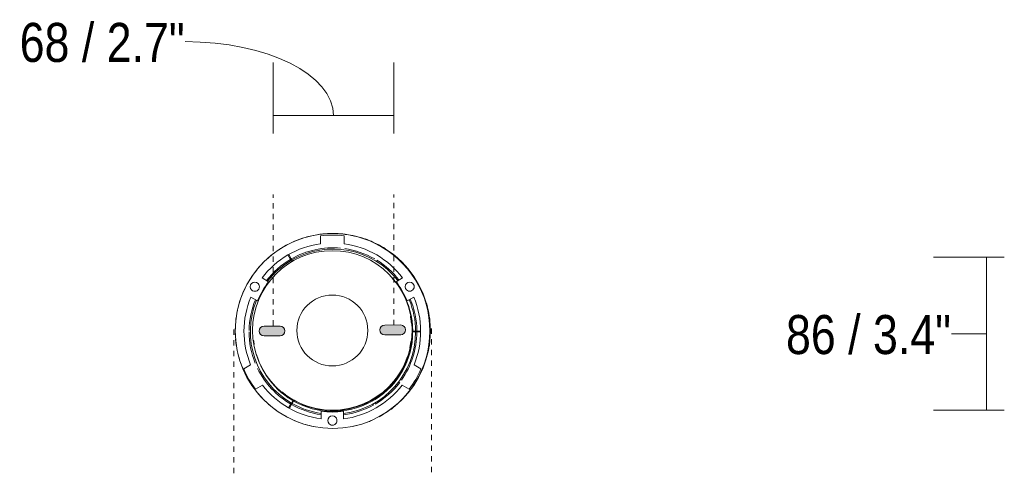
# Model space of a CAD drawing. Header units: millimetres. Extents: x 5898 to 10071, y 1372 to 7072.
# Tile 4 of 5: x 8523 to 9078, y 6511 to 6769. Entities that reach past the tile are written whole.
import ezdxf

# ---------------------------------------------------------------- set-up
doc = ezdxf.new("R2010")
doc.units = ezdxf.units.MM
doc.linetypes.add('Dash', pattern=[6, 3, -3])
for name, color, linetype, lineweight in [('Aparatos eléctricos', 7, 'Continuous', 9), ('Cotas', 7, 'Continuous', 9), ('Cotas-10', 7, 'Continuous', 9), ('Elementos de detalle', 7, 'Continuous', 9), ('Lighthing Fixture Detail Wide Black', 7, 'Continuous', 20)]:
    doc.layers.add(name, color=color, linetype=linetype, lineweight=lineweight)
doc.layers.add('Lighthing Fixture Dim Grey Dash', color=7, linetype='Dash', lineweight=9, true_color=0xd2d2d2)
doc.styles.add('Arial Narrow', font='ARIALN.TTF', dxfattribs={"height": 22})
doc.dimstyles.new('FARO_-_2_2mm_Arial_Narrow_mm_Inch_Horiz_1', dxfattribs={"dimscale": 304.8, "dimtxt": 22.515481, "dimasz": 0, "dimexe": 0.098425, "dimexo": 0.0625, "dimgap": 0.016404, "dimtad": 3, "dimtih": 1, "dimtoh": 1, "dimdec": 0, "dimzin": 0, "dimdsep": 46, "dimtxsty": 'Arial Narrow', "dimblk1": 'NONE', "dimblk2": 'NONE', "dimsah": 1, "dimcen": 0.09, "dimadec": 0, "dimazin": 0, "dimtfac": 1, "dimtdec": 4, "dimtix": 1, "dimtmove": 1, "dimatfit": 3, "dimfxl": 0.032808, "dimfxlon": 1, "dimtvp": 1, "dimtolj": 1, "dimtzin": 0, "dimarcsym": 2})
doc.dimstyles.new('FARO_-_2_2mm_Arial_Narrow_mm_Inch_Right_1', dxfattribs={"dimscale": 304.8, "dimtxt": 22.515481, "dimasz": 0, "dimexe": 0.098425, "dimexo": 0.0625, "dimgap": 0.016404, "dimtad": 1, "dimdec": 0, "dimzin": 0, "dimdsep": 46, "dimtxsty": 'Arial Narrow', "dimblk1": 'NONE', "dimblk2": 'NONE', "dimsah": 1, "dimcen": 0.09, "dimadec": 0, "dimazin": 0, "dimtfac": 1, "dimtdec": 4, "dimtix": 1, "dimtmove": 1, "dimatfit": 3, "dimfxl": 0.032808, "dimfxlon": 1, "dimtvp": 1, "dimtolj": 1, "dimtzin": 0, "dimarcsym": 2})

# ---------------------------------------------------------------- blocks, each defined once
blk = doc.blocks.new('33832 - 33832 MINI PUNT TUB S White fan with DC motor-698884-Planta_PDF Fixing Holes')
at = {"color": 7, "lineweight": 9, "true_color": 0xeeeeee}
for p, q in [((-22.59, 39.17), (-25.2, 37.67)), ((-23.82, 41.3), (-25.07, 43.47)), ((-24.61, 43.68), (-23.38, 41.55)), ((-22.59, 39.17), (-23.47, 40.7)), ((-23.04, 40.94), (-22.24, 39.56)), ((-24.97, 37.28), (-25.41, 36.98)), ((-25.2, 37.68), (-25.22, 37.71)), ((-24.55, 37.56), (-24.78, 37.96)), ((-24.63, 37.69), (-24.64, 37.71)), ((-24.55, 37.56), (-23.85, 38.01)), ((33.57, 29.46), (28.61, 34.34)), ((38.47, 22.47), (35.07, 27.59)), ((42.01, 14.52), (39.93, 19.7)), ((42.92, 11.77), (42.89, 11.9)), ((43.95, 5.92), (43.32, 9.5)), ((44.39, 3.1), (44.46, 1.6)), ((44.39, 3.1), (44.85, 3.1)), ((44.39, 1.39), (44.43, 2.14)), ((44.81, 0.6), (44.81, 3.6)), ((44.81, 0.6), (46.57, 0.6)), ((46.57, 0.1), (44.97, 0.1)), ((47.26, 0.59), (49.35, 0.59)), ((49.4, 0.09), (47.26, 0.09)), ((54.58, 0.58), (54.76, 0.58)), ((54.76, 0.08), (54.61, 0.08)), ((43.59, -7.92), (43.75, -7.34)), ((-25.4, -42.84), (-23.96, -40.36)), ((-23.53, -40.61), (-24.94, -43.05)), ((-23.61, -39.76), (-23.17, -39)), ((-22.75, -39.27), (-23.18, -40.01))]:
    blk.add_line(p, q, dxfattribs=at)
for major_axis, start_param, end_param in [((23.72, 40.91), 0.66713, 1.041911), ((23.37, 40.31), 0.669121, 1.041832), ((22.57, 38.93), 5.30834, 7.324827), ((22.32, 38.5), 0.663859, 0.7346), ((22.32, 38.5), 0.453781, 0.565074), ((22.32, 38.5), 0.285892, 0.392755), ((23.72, 40.91), 0.017904, 0.399698), ((23.37, 40.31), 5.241353, 6.68095), ((23.37, 40.31), 1.052563, 2.483593), ((23.72, 40.91), 1.052484, 1.6429), ((22.32, 38.5), 0.988883, 1.011147), ((22.32, 38.5), 0.83177, 0.905574), ((22.32, 38.5), 0.117933, 0.221873), ((23.72, 40.91), 5.889352, 6.283185), ((22.57, 38.93), 1.119549, 1.566605), ((22.32, 38.5), 1.098327, 1.109035), ((22.32, 38.5), 6.106089, 6.163351), ((22.32, 38.5), 5.939711, 5.991565), ((23.72, 40.91), 5.241274, 5.855224), ((22.32, 38.5), 5.771427, 5.8217), ((23.72, 40.91), 1.712361, 2.094395), ((22.57, 38.93), 1.603076, 1.807107), ((22.57, 38.93), 1.934658, 1.98833), ((22.57, 38.93), 4.708702, 5.230432), ((23.37, 40.31), 4.842026, 5.230623), ((23.72, 40.91), 4.840106, 5.230701), ((22.32, 38.5), 5.265088, 5.297825), ((23.72, 40.91), 2.111777, 2.485649), ((22.32, 38.5), 5.072443, 5.095074), ((22.57, 38.93), 4.504396, 4.657493), ((23.72, 40.91), 2.753009, 3.136306), ((23.37, 40.31), 2.754955, 3.136227), ((23.37, 40.31), 3.146958, 4.570658), ((23.72, 40.91), 4.218723, 4.572808), ((23.72, 40.91), 3.146879, 3.758301), ((23.72, 40.91), 3.806756, 4.18879)]:
    blk.add_ellipse((-0.03, 0.43), major_axis=major_axis, ratio=1, start_param=start_param, end_param=end_param, dxfattribs=at)
for points, knots in [([(27.27, 35.57), (25.29, 37.11), (16.9, 42.57), (-0.6, 46.85), (-15.49, 42.82), (-22, 39.13)], [0.4162045, 0.4162045, 0.4162045, 0.4162045, 0.5, 0.75, 1, 1, 1, 1]), ([(-22.16, 39.42), (-22.12, 39.34), (-22.05, 39.22), (-22.01, 39.16), (-22, 39.14)], [0.25, 0.25, 0.25, 0.25, 0.6666667, 1, 1, 1, 1]), ([(-25.2, 37.69), (-25.16, 37.61), (-25.07, 37.46), (-24.99, 37.31), (-24.97, 37.28), (-24.97, 37.28)], [-1, -1, -1, -1, -0.666667, -0.25, 0, 0, 0, 0]), ([(32.74, 30.54), (31.89, 31.46), (30.57, 32.78), (29.17, 34.02), (28.69, 34.42)], [0.33333333, 0.33333333, 0.33333333, 0.33333333, 0.375, 0.39583333, 0.39583333, 0.39583333, 0.39583333]), ([(44.83, 3.6), (44.74, 3.6), (44.57, 3.6), (44.39, 3.6), (44.36, 3.6), (44.36, 3.6)], [-1, -1, -1, -1, -0.666667, -0.25, 0, 0, 0, 0])]:
    blk.add_open_spline(points, degree=3, knots=knots, dxfattribs=at)
for points in [[(-2.44, 44.86), (-5.42, 44.7), (-8.37, 44.23), (-11.26, 43.48)], [(20.98, 39.66), (14.39, 43.18), (6.89, 45.02), (-0.58, 44.92)], [(-23.47, 40.7), (-23.52, 40.77), (-23.6, 40.92), (-23.72, 41.12), (-23.79, 41.24), (-23.82, 41.3)], [(-23.38, 41.55), (-23.35, 41.49), (-23.29, 41.37), (-23.17, 41.16), (-23.08, 41.02), (-23.04, 40.94)], [(-22.24, 39.56), (-22.21, 39.51), (-22.19, 39.46), (-22.16, 39.42)], [(-12.88, 43.03), (-16.05, 42.07), (-19.12, 40.76), (-22, 39.13)], [(-26.86, 35.92), (-27.56, 35.4), (-28.23, 34.85), (-28.89, 34.29)], [(-24.55, 37.56), (-24.56, 37.56), (-24.57, 37.58), (-24.61, 37.65), (-24.63, 37.69)], [(37.31, 24.64), (36.29, 26.21), (35.18, 27.71), (33.97, 29.14)], [(44.36, 3.6), (43.87, 10.43), (41.77, 17.15), (38.29, 23.05)], [(44.39, 3.1), (44.39, 3.1), (44.42, 3.1), (44.49, 3.1), (44.54, 3.1)], [(44.81, 0.1), (44.72, 0.1), (44.64, 0.1), (44.59, 0.1)], [(44.97, 0.1), (44.91, 0.1), (44.86, 0.1), (44.81, 0.1)], [(46.57, 0.6), (46.66, 0.6), (46.82, 0.6), (47.07, 0.59), (47.2, 0.59), (47.26, 0.59)], [(47.26, 0.09), (47.2, 0.09), (47.06, 0.09), (46.82, 0.1), (46.66, 0.1), (46.57, 0.1)], [(43.6, -8.31), (43.88, -6.93), (44.09, -5.54), (44.24, -4.14)], [(-23.96, -40.36), (-23.93, -40.31), (-23.86, -40.19), (-23.74, -39.98), (-23.65, -39.84), (-23.61, -39.76)], [(-23.18, -40.01), (-23.22, -40.09), (-23.31, -40.23), (-23.43, -40.44), (-23.49, -40.56), (-23.53, -40.61)]]:
    blk.add_open_spline(points, degree=3, dxfattribs=at)
at = {"layer": 'Aparatos eléctricos', "color": 253, "true_color": 0xaaaaaa}
for p, q in [((-6.7, 45.32), (-6.7, 49.62)), ((5.89, 49.63), (5.89, 45.32)), ((-39.84, 30.63), (-43.75, 32.89)), ((42.95, 32.89), (39.04, 30.63)), ((-50.36, 21.44), (-46.45, 19.18)), ((45.65, 19.18), (49.56, 21.44)), ((-46.33, -19.02), (-42.6, -16.87)), ((41.8, -16.87), (45.53, -19.03)), ((-36.31, -27.77), (-40.04, -29.92)), ((39.24, -29.92), (35.51, -27.77)), ((-7.02, -49.13), (-7.02, -53.65)), ((6.21, -53.65), (6.21, -49.13))]:
    blk.add_line(p, q, dxfattribs=at)
for centre, radius, start, end in [((-0.1, 0.03), 55.01, 109.6324, 114.3153), ((-0.1, 0.03), 55.01, 101.5181, 106.1485), ((-0.38, 50.57), 2.6, 135, 315), ((-0.38, 50.57), 2.6, 315, 135), ((-0.1, 0.03), 55.01, 74.3847, 77.7841), ((-0.1, 0.03), 55.01, 66.5043, 69.5965), ((-0.4, -0.24), 45, 0, 180), ((-0.4, 0.22), 49.8, 97.2624, 142.3678), ((-0.1, 0.03), 55.01, 125.7249, 131.1862), ((-0.1, 0.03), 55.01, 117.6485, 122.6633), ((-0.4, 0.22), 45.53, 82.0646, 97.9473), ((-0.4, 0.22), 49.8, 37.6346, 82.7484), ((-0.4, 0.07), 55.01, 292.5013, 59.4651), ((-0.1, 0.03), 55.01, 58.5621, 61.6229), ((-0.1, 0.03), 55.01, 133.7281, 140.3959), ((-0.1, 0.03), 55.01, 50.828, 53.5431), ((-0.1, 0.03), 55.01, 43.2011, 45.5804), ((-0.1, 0.03), 55.01, 141.8087, 150.0308), ((-0.4, 0.22), 54.28, 143.0014, 156.9927), ((-0.4, 0.22), 54.28, 23.0095, 37.0008), ((-0.1, 0.03), 55.01, 150.1279, 158.5316), ((-0.1, 0.03), 55.01, 159.3366, 166.7965), ((-0.4, 0.22), 49.8, 157.6257, 202.7352), ((-0.4, -0.24), 20, 0, 180), ((-0.4, 0.22), 49.8, 337.2594, 22.3767), ((-0.1, 0.03), 55.01, 168.2688, 175.0735), ((-0.1, 0.03), 55.01, 6.6283, 9.1471), ((-0.1, 0.03), 55.01, 176.7517, 183.5382), ((-0.1, 0.03), 55.01, 358.5788, 1.4574), ((-0.1, 0.03), 55.01, 185.0695, 192.3265), ((-0.4, -0.24), 45, 180, 360), ((-0.4, -0.24), 20, 180, 360), ((-0.1, 0.03), 55.01, 350.6599, 353.529), ((-0.1, 0.03), 55.01, 193.2571, 218.679), ((-0.1, 0.03), 55.01, 342.6413, 345.6602), ((-0.4, 0.22), 45.53, 202.05, 217.9328), ((-0.4, 0.22), 45.53, 322.0613, 337.944), ((-44.07, -24.93), 2.6, 135, 315), ((-44.07, -24.93), 2.6, 315, 135), ((43.19, -24.95), 2.6, 135, 315), ((43.19, -24.95), 2.6, 315, 135), ((-0.4, 0.22), 49.8, 217.2491, 262.3654), ((-0.4, 0.22), 49.8, 277.6233, 322.7455), ((-0.1, 0.03), 55.01, 218.6994, 226.8764), ((-0.1, 0.03), 55.01, 314.0994, 318.2531), ((-0.1, 0.03), 55.01, 228.1008, 235.0593), ((-0.1, 0.03), 55.01, 305.9728, 310.2874), ((-0.1, 0.03), 55.01, 236.7684, 243.3728), ((-0.1, 0.03), 55.01, 245.1934, 251.8771), ((-0.1, 0.03), 55.01, 297.6819, 302.3323), ((-0.1, 0.03), 55.01, 253.4427, 261.5565), ((-0.1, 0.03), 55.01, 261.6641, 269.9347), ((-0.4, 0.07), 55.01, 262.6899, 270), ((-0.4, 0.22), 54.28, 262.9992, 276.9905), ((-0.4, 0.07), 55.01, 270, 277.5), ((-0.1, 0.03), 55.01, 270.1279, 278.2752), ((-0.4, 0.07), 55.01, 277.6182, 292.5), ((-0.1, 0.03), 55.01, 280.3476, 286.3082), ((-0.1, 0.03), 55.01, 289.2963, 294.2871)]:
    blk.add_arc(centre, radius, start, end, dxfattribs=at)
blk = doc.blocks.new('DIMBLOCK6-Planta_PDF Fixing Holes')
at = {"layer": 'Cotas-10', "color": 251, "true_color": 0x5b5b5b}
for p, q in [((8665.65, 6715.05), (8665.65, 6745.05)), ((8733.66, 6715.05), (8733.66, 6745.05)), ((8665.65, 6715.05), (8733.66, 6715.05)), ((8665.65, 6715.05), (8665.65, 6705.05)), ((8733.66, 6715.05), (8733.66, 6705.05))]:
    blk.add_line(p, q, dxfattribs=at)
blk.add_ellipse((8615.94, 6715.05), major_axis=(83.71, 0), ratio=0.498264, start_param=0, end_param=1.570796, dxfattribs=at)
at = {"layer": 'Cotas-10', "color": 0, "insert": (8522.66, 6767.33), "char_height": 22, "width": 111.9341, "attachment_point": 1, "line_spacing_factor": 0.974696, "style": 'Arial Narrow'}
blk.add_mtext('68 / 2.7"', dxfattribs=at)
blk = doc.blocks.new('_None')
blk = doc.blocks.new('DIMBLOCK9-Planta_PDF')
at = {"layer": 'Cotas-10', "color": 251, "true_color": 0x5b5b5b}
for p, q in [((9067.77, 6635.12), (9037.77, 6635.12)), ((9067.77, 6548.85), (9067.77, 6635.12)), ((9067.77, 6635.12), (9077.77, 6635.12)), ((9047.97, 6591.99), (9067.77, 6591.99)), ((9047.97, 6591.99), (9047.97, 6591.99)), ((9067.77, 6548.85), (9037.77, 6548.85)), ((9067.77, 6548.85), (9077.77, 6548.85))]:
    blk.add_line(p, q, dxfattribs=at)
at = {"layer": 'Cotas-10', "color": 0, "insert": (8954.69, 6602.55), "char_height": 22, "width": 111.9341, "attachment_point": 1, "line_spacing_factor": 0.974696, "style": 'Arial Narrow'}
blk.add_mtext('86 / 3.4"', dxfattribs=at)

msp = doc.modelspace()

# ---------------------------------------------------------------- hatches: boundary and pattern name
at = {"layer": 'Elementos de detalle', "true_color": 0xc0c0c0}
h = msp.add_hatch(color=9, dxfattribs=at)
h.paths.add_polyline_path([(8660.43, 6590.77), (8670.14, 6590.94), (8670.8, 6591.22), (8671.37, 6591.65), (8671.81, 6592.22), (8672.08, 6592.89), (8672.18, 6593.6), (8672.08, 6594.31), (8671.81, 6594.97), (8671.37, 6595.54), (8670.8, 6595.98), (8670.14, 6596.25), (8669.43, 6596.35), (8659.72, 6596.17), (8659.06, 6595.9), (8658.49, 6595.46), (8658.05, 6594.89), (8657.77, 6594.23), (8657.68, 6593.52), (8657.77, 6592.81), (8658.05, 6592.14), (8658.49, 6591.57), (8659.06, 6591.14), (8659.72, 6590.86), (8660.21, 6590.8)])
h.paths.add_polyline_path([(8728.47, 6591.37), (8738.18, 6591.54), (8738.84, 6591.82), (8739.41, 6592.26), (8739.85, 6592.83), (8740.12, 6593.49), (8740.22, 6594.2), (8740.12, 6594.91), (8739.69, 6595.78), (8739.37, 6596.18), (8738.84, 6596.58), (8738.18, 6596.86), (8737.47, 6596.95), (8727.76, 6596.78), (8727.1, 6596.5), (8726.31, 6595.78), (8726.09, 6595.5), (8725.82, 6594.83), (8725.72, 6594.12), (8725.82, 6593.41), (8726.09, 6592.75), (8726.53, 6592.18), (8727.1, 6591.74), (8727.76, 6591.46)])

# ---------------------------------------------------------------- linework, layer by layer
at = {"layer": 'Lighthing Fixture Detail Wide Black'}
for p, q in [((8669.43, 6596.35), (8660.43, 6596.27)), ((8737.47, 6596.95), (8728.47, 6596.87)), ((8660.43, 6590.77), (8669.43, 6590.85)), ((8728.47, 6591.37), (8737.47, 6591.45))]:
    msp.add_line(p, q, dxfattribs=at)
for centre, radius, start, end in [((8699.17, 6593.61), 55.01, 90, 270), ((8699.17, 6593.61), 55.01, 270, 90), ((8660.43, 6593.52), 2.75, 90, 270), ((8669.43, 6593.6), 2.75, 270, 90), ((8728.47, 6594.12), 2.75, 90, 270), ((8737.47, 6594.2), 2.75, 270, 90)]:
    msp.add_arc(centre, radius, start, end, dxfattribs=at)
at = {"layer": 'Lighthing Fixture Dim Grey Dash'}
for p, q in [((8665.65, 6596.59), (8665.65, 6670.57)), ((8733.66, 6596.92), (8733.66, 6670.57)), ((8754.84, 6594.95), (8754.84, 6511.02)), ((8643.46, 6594.33), (8643.46, 6511.02))]:
    msp.add_line(p, q, dxfattribs=at)

# ---------------------------------------------------------------- block references
at = {"layer": 'Aparatos eléctricos', "color": 253, "true_color": 0xaaaaaa, "extrusion": (0, 0, -1), "rotation": 180}
msp.add_blockref('33832 - 33832 MINI PUNT TUB S White fan with DC motor-698884-Planta_PDF Fixing Holes', (-8699.32, 6593.61), dxfattribs=at)

# ---------------------------------------------------------------- dimensions: what is measured, and where the dimension line sits
at = {"layer": 'Cotas', "color": 251, "true_color": 0x5b5b5b}
dim = msp.add_linear_dim(base=(8733.66, 6715.05), p1=(8665.65, 6705.05), p2=(8733.66, 6705.05), dimstyle='FARO_-_2_2mm_Arial_Narrow_mm_Inch_Right_1', override={"dimpost": '<>', "dimfxl": 68.008369}, dxfattribs=at)
dim.commit()
dim.dimension.update_dxf_attribs({"geometry": 'DIMBLOCK6-Planta_PDF Fixing Holes', "text_midpoint": (8578.63, 6752.66), "dimtype": 160})
dim = msp.add_linear_dim(base=(9067.77, 6635.12), p1=(9077.77, 6548.85), p2=(9077.77, 6635.12), angle=90, dimstyle='FARO_-_2_2mm_Arial_Narrow_mm_Inch_Horiz_1', override={"dimtih": 1, "dimtoh": 1, "dimpost": '<>', "dimfxl": 86.261559}, dxfattribs=at)
dim.commit()
dim.dimension.update_dxf_attribs({"geometry": 'DIMBLOCK9-Planta_PDF', "text_midpoint": (9010.66, 6587.88), "dimtype": 160})

doc.saveas('drawing.dxf')
